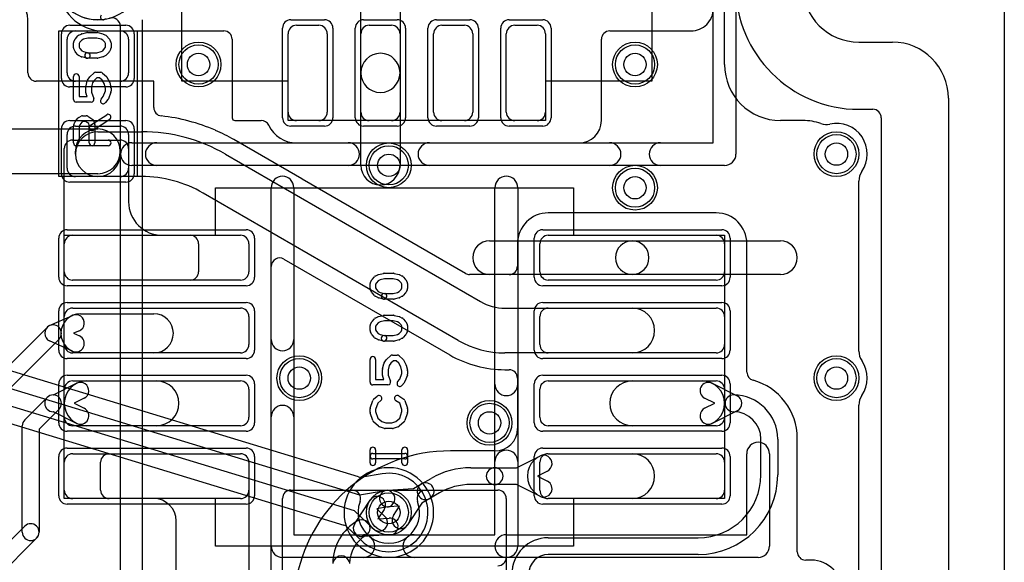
# Model space of a CAD drawing. Extents: x 0 to 23.1, y -0.5 to 20.
# Tile 23 of 27: x 14.3 to 23.1, y 5.4 to 10.2. Entities that reach past the tile are written whole.
import ezdxf

# ---------------------------------------------------------------- set-up
doc = ezdxf.new("R2010")
doc.units = 0
for name, color, linetype in [('Hole', 1, 'CONTINUOUS'), ('L1', 3, 'CONTINUOUS'), ('L2', 3, 'CONTINUOUS'), ('L3', 3, 'CONTINUOUS'), ('L4', 3, 'CONTINUOUS'), ('MetalMask-A', 176, 'CONTINUOUS'), ('Outline', 7, 'CONTINUOUS'), ('PartsArea-A', 111, 'CONTINUOUS'), ('PartsSilk-A', 221, 'CONTINUOUS'), ('Resist-A', 2, 'CONTINUOUS'), ('Resist-B', 2, 'CONTINUOUS'), ('Silk-A', 140, 'CONTINUOUS')]:
    doc.layers.add(name, color=color, linetype=linetype)

msp = doc.modelspace()

# ---------------------------------------------------------------- linework, layer by layer
at = {"layer": 'Hole'}
for centre in [(15.9, 9.8), (19.8, 9.8), (21.6, 9), (17.6, 8.9), (19.8, 8.7), (16.8, 7), (21.6, 7), (18.5, 6.6), (17.6, 5.8)]:
    msp.add_circle(centre, 0.1, dxfattribs=at)
at = {"layer": 'L1'}
for p, q in [((17.35, 9.725), (17.35, 10.9)), ((17.7, 10.9), (17.7, 9.725)), ((14.37504, 9.725), (14.37504, 10.2)), ((16.775, 10.15), (16.975, 10.15)), ((17.425, 10.15), (17.625, 10.15)), ((18.075, 10.15), (18.275, 10.15)), ((18.725, 10.15), (18.925, 10.15)), ((14.8, 10.1), (15.2, 10.1)), ((15.04996, 10.09996), (16.12496, 10.09996)), ((16.7, 9.375), (16.7, 10.075)), ((17.05, 10.075), (17.05, 9.375)), ((17.35, 9.375), (17.35, 10.075)), ((17.7, 10.075), (17.7, 9.375)), ((18, 9.375), (18, 10.075)), ((18.35, 10.075), (18.35, 9.375)), ((18.65, 9.375), (18.65, 10.075)), ((19, 10.075), (19, 9.375)), ((19.57504, 10.09998), (20.30004, 10.09997)), ((14.725, 9.725), (14.725, 10.025)), ((15.275, 10.025), (15.275, 9.725)), ((16.19996, 10.02496), (16.19996, 9.325)), ((19.50004, 9.29996), (19.50004, 10.02498)), ((17.35, 8.9), (17.35, 9.725)), ((17.7, 9.725), (17.7, 8.9)), ((15.5, 9.65), (14.45004, 9.65)), ((15.2, 9.65), (14.8, 9.65)), ((15.5, 9.41521), (15.5, 9.65)), ((21.8, 9.4), (21.925, 9.4)), ((14.8, 9.25), (15.2, 9.25)), ((16.225, 9.29996), (16.45874, 9.29996)), ((16.975, 9.3), (16.775, 9.3)), ((17.625, 9.3), (17.425, 9.3)), ((18.275, 9.3), (18.075, 9.3)), ((18.925, 9.3), (18.725, 9.3)), ((22, 9.325), (22, 1)), ((13.9, 9.225), (15, 9.225)), ((14.725, 8.875), (14.725, 9.175)), ((15, 9.2), (15.39105, 9.2)), ((15.275, 9.175), (15.275, 8.875)), ((14.77497, 9.125), (15.20003, 9.125)), ((16.82387, 8.77807), (16.21603, 9.12899)), ((16.775, 9.09996), (19.30004, 9.09996)), ((14.7, 7.94997), (14.7, 9.05003)), ((14.8, 9), (14.8, 9.025)), ((15.2, 9.025), (15.2, 9)), ((15.275, 9.05003), (15.275, 8.575)), ((16.14104, 8.99905), (18.42003, 7.68328)), ((15, 8.825), (13.9, 8.825)), ((15.2, 8.8), (14.8, 8.8)), ((15.39105, 8.8), (15, 8.8)), ((18.28403, 7.93505), (16.82579, 8.77696)), ((18.22003, 7.33687), (15.94104, 8.65263)), ((20.525, 8.47504), (19.025, 8.47504)), ((14.775, 8.275), (16.275, 8.275)), ((15.575, 8.275), (15.82503, 8.275)), ((19.025, 8.275), (20.525, 8.275)), ((14.7, 7.95), (14.7, 8.2)), ((15.9, 8.20003), (15.9, 7.94997)), ((16.35, 8.2), (16.35, 7.95)), ((18.5, 8.225), (19.775, 8.225)), ((18.74996, 8.2), (18.74996, 8)), ((18.95, 7.95), (18.95, 8.2)), ((19.775, 8.225), (21.1, 8.225)), ((20.6, 8.2), (20.6, 7.95)), ((20.80004, 7.05308), (20.80004, 8.2)), ((16.66249, 8.06285), (18.14501, 7.20693)), ((16.55004, 4.45), (16.55004, 7.99792)), ((18.67496, 7.925), (18.32153, 7.925)), ((19.775, 7.925), (18.5, 7.925)), ((21.1, 7.925), (19.775, 7.925)), ((15.82503, 7.875), (14.77497, 7.875)), ((16.275, 7.875), (14.775, 7.875)), ((20.525, 7.875), (19.025, 7.875)), ((14.775, 7.625), (16.275, 7.625)), ((14.845, 7.575), (15.5, 7.575)), ((18.63753, 7.625), (19.775, 7.625)), ((19.025, 7.625), (20.525, 7.625)), ((14.56939, 7.46847), (14.77357, 7.55976)), ((14.7, 7.3), (14.7, 7.55)), ((16.35, 7.55), (16.35, 7.3)), ((18.95, 7.3), (18.95, 7.55)), ((20.6, 7.55), (20.6, 7.3)), ((13.95746, 6.86352), (14.54697, 7.45303)), ((14.83479, 7.42282), (14.78375, 7.4)), ((14.78375, 7.4), (14.83479, 7.37718)), ((14.65303, 7.34697), (14.06352, 6.75746)), ((14.77357, 7.24024), (14.56939, 7.33153)), ((16.275, 7.225), (14.775, 7.225)), ((15.5, 7.225), (14.845, 7.225)), ((19.775, 7.225), (18.63753, 7.225)), ((20.525, 7.225), (19.025, 7.225)), ((18.63753, 7.07496), (18.67499, 7.07496)), ((14.60233, 6.85), (14.81071, 6.95396)), ((14.775, 6.975), (16.275, 6.975)), ((14.9, 6.975), (15.525, 6.975)), ((18.74996, 6.99999), (18.74996, 6.55004)), ((19.025, 6.975), (20.525, 6.975)), ((19.775, 6.975), (20.4, 6.975)), ((20.48929, 6.95396), (20.71348, 6.84211)), ((14.7, 6.65), (14.7, 6.9)), ((16.35, 6.9), (16.35, 6.65)), ((18.95, 6.65), (18.95, 6.9)), ((20.6, 6.9), (20.6, 6.65)), ((14.34697, 6.62803), (14.54697, 6.82803)), ((14.6, 6.85), (14.60233, 6.85)), ((14.87767, 6.81974), (14.78799, 6.775)), ((14.78799, 6.775), (14.87767, 6.73026)), ((20.51201, 6.775), (20.42233, 6.81974)), ((20.42233, 6.73026), (20.51201, 6.775)), ((14.65303, 6.72197), (14.475, 6.54393)), ((14.60233, 6.7), (14.6, 6.7)), ((14.81071, 6.59604), (14.60233, 6.7)), ((20.71348, 6.70789), (20.48929, 6.59604)), ((14.325, 5.625), (14.325, 6.575)), ((14.475, 6.54393), (14.475, 5.625)), ((16.275, 6.575), (14.775, 6.575)), ((15.525, 6.575), (14.9, 6.575)), ((20.525, 6.575), (19.025, 6.575)), ((20.4, 6.575), (19.775, 6.575)), ((20.925, 6.135), (20.925, 6.455)), ((21.075, 6.455), (21.075, 6.135)), ((21.25004, 5.45004), (21.25004, 6.4625)), ((18.54996, 6.35004), (18.14996, 6.35004)), ((14.7, 6), (14.7, 6.25)), ((14.775, 6.325), (16.275, 6.325)), ((15.025, 5.99997), (15.025, 6.25003)), ((15.09997, 6.325), (16.27503, 6.325)), ((16.35, 6.25003), (16.35, 4.7)), ((16.35, 6.25), (16.35, 6)), ((18.74162, 6.2), (18.95, 6.30396)), ((18.95, 6), (18.95, 6.25)), ((19.025, 6.325), (20.525, 6.325)), ((19.03929, 6.325), (19.775, 6.325)), ((20.6, 6.25), (20.6, 6)), ((18.33307, 6.2), (18.54618, 6.2)), ((18.54618, 6.2), (18.74162, 6.2)), ((19.01696, 6.16974), (18.92728, 6.125)), ((17.89152, 6.05491), (17.97807, 6.10488)), ((18.92728, 6.125), (19.01696, 6.08026)), ((17.58784, 5.99963), (17.82029, 6.01379)), ((17.82029, 6.01379), (17.89152, 6.05491)), ((18.54618, 6.05), (18.33307, 6.05)), ((18.74162, 6.05), (18.54618, 6.05)), ((18.95, 5.94604), (18.74162, 6.05)), ((16.275, 5.925), (14.775, 5.925)), ((15.5, 5.925), (15.09997, 5.925)), ((17.29497, 5.70139), (17.43319, 5.91034)), ((17.96652, 5.92501), (17.89528, 5.88388)), ((18.05307, 5.97498), (17.96652, 5.92501)), ((20.525, 5.925), (19.025, 5.925)), ((19.775, 5.925), (19.03929, 5.925)), ((17.55829, 5.82758), (17.503, 5.744)), ((17.697, 5.856), (17.59696, 5.84991)), ((17.64171, 5.77242), (17.697, 5.856)), ((17.89528, 5.88388), (17.76681, 5.68966)), ((15.7, 5.2), (15.7, 5.725)), ((17.503, 5.744), (17.60303, 5.75009)), ((13.93316, 5.26422), (14.34697, 5.67803)), ((14.45303, 5.57197), (14.03922, 5.15816)), ((17.61215, 5.60037), (17.36208, 5.58515)), ((19.025, 5.575), (20.365, 5.575)), ((20.365, 5.425), (19.025, 5.425)), ((21.375, 5.37504), (21.32504, 5.37504))]:
    msp.add_line(p, q, dxfattribs=at)
for centre in [(15.9, 9.8), (19.8, 9.8), (21.6, 9), (17.6, 8.9), (19.8, 8.7), (16.8, 7), (21.6, 7), (18.5, 6.6), (17.6, 5.8)]:
    msp.add_circle(centre, 0.2, dxfattribs=at)
for centre, radius, start, end in [((15.04996, 10.49996), 0.4, 180, -90), ((21.8, 10.5), 1.1, 180, -90), ((14.17504, 10.2), 0.2, 0, 90), ((20.30004, 10.29997), 0.2, -90.000619, 0), ((16.775, 10.075), 0.075, 90, 180), ((16.975, 10.075), 0.075, 0, 90), ((17.425, 10.075), 0.075, 90, 180), ((17.625, 10.075), 0.075, 0, 90), ((18.075, 10.075), 0.075, 90, 180), ((18.275, 10.075), 0.075, 0, 90), ((18.725, 10.075), 0.075, 90, 180), ((18.925, 10.075), 0.075, 0, 90), ((14.8, 10.025), 0.075, 90, 180), ((15.2, 10.025), 0.075, 0, 90), ((16.12496, 10.02496), 0.075, 0, 90), ((19.57504, 10.02498), 0.075, 90, 180), ((17.525, 9.725), 0.175, 0, 180), ((14.45004, 9.725), 0.075, 180, -90), ((14.8, 9.725), 0.075, 180, -90), ((15.2, 9.725), 0.075, -90, 0), ((17.525, 9.725), 0.175, 180, 0), ((15.575, 9.41521), 0.075, 180, -96.123371), ((15.39106, 7.70002), 1.65003, 66.436693, 83.878997), ((16.775, 9.375), 0.075, 180, -90), ((16.975, 9.375), 0.075, -90, 0), ((17.425, 9.375), 0.075, 180, -90), ((17.625, 9.375), 0.075, -90, 0), ((18.075, 9.375), 0.075, 180, -90), ((18.275, 9.375), 0.075, -90, 0), ((18.725, 9.375), 0.075, 180, -90), ((18.925, 9.375), 0.075, -90, 0), ((21.925, 9.325), 0.075, 0, 90), ((14.8, 9.175), 0.075, 90, 180), ((15.2, 9.175), 0.075, 0, 90), ((16.225, 9.325), 0.02504, 180, -90), ((16.45874, 9.22496), 0.075, 25.393054, 90), ((16.45894, 9.22453), 0.075, 25.365798, 25.755331), ((16.775, 9.37502), 0.27506, -154.512833, -90), ((19.30004, 9.29996), 0.2, -90, 0), ((15, 9.025), 0.2, 0, 180), ((15, 9), 0.2, 90, -90), ((15, 9.025), 0.2, -90, 90), ((15.39105, 7.7), 1.5, 60.000558, 90), ((16.08105, 9.28104), 0.075, -113.888795, -113.105296), ((15.39091, 7.70005), 1.65006, 59.996358, 66.395893), ((14.77497, 9.05003), 0.07497, 90, 180), ((15.20003, 9.05003), 0.07497, 0, 90), ((15, 9), 0.2, 180, 0), ((17.525, 8.9), 0.175, 180, 0), ((14.8, 8.875), 0.075, 180, -90), ((15.2, 8.875), 0.075, -90, 0), ((15.39105, 7.7), 1.1, 60.000505, 90), ((16.86244, 8.84239), 0.075, -120.949344, -119.254959), ((15.575, 8.575), 0.3, 180, -90), ((19.025, 8.2), 0.27504, 90, 180), ((20.525, 8.2), 0.27504, 0, 90), ((14.775, 8.2), 0.075, 90, 180), ((15.82503, 8.20003), 0.07497, 0, 90), ((16.275, 8.2), 0.075, 0, 90), ((19.025, 8.2), 0.075, 90, 180), ((20.525, 8.2), 0.075, 0, 90), ((18.5, 8.075), 0.15, 90, -90), ((19.775, 8.075), 0.15, 90, -90), ((19.775, 8.075), 0.15, -90, 90), ((21.1, 8.075), 0.15, -90, 90), ((16.62501, 7.99792), 0.07497, 60.004867, 180), ((14.775, 7.95), 0.075, 180, -90), ((14.77497, 7.94997), 0.07497, 180, -90), ((15.82503, 7.94997), 0.07497, -90, 0), ((16.275, 7.95), 0.075, -90, 0), ((18.32153, 8), 0.075, -120.000728, -90), ((18.67496, 8), 0.075, -90, 0), ((19.025, 7.95), 0.075, 180, -90), ((20.525, 7.95), 0.075, -90, 0), ((18.63753, 8.06), 0.435, -119.999825, -90), ((14.845, 7.4), 0.175, 90, -90), ((14.775, 7.55), 0.075, 90, 180), ((15.5, 7.4), 0.175, -90, 90), ((16.275, 7.55), 0.075, 0, 90), ((19.025, 7.55), 0.075, 90, 180), ((19.775, 7.425), 0.2, -90, 90), ((20.525, 7.55), 0.075, 0, 90), ((14.80418, 7.49129), 0.075, -65.91263, 114.089681), ((14.6, 7.4), 0.075, 114.08737, -114.08737), ((14.6, 7.4), 0.075, -45, 135), ((14.80418, 7.30871), 0.075, -114.08737, 65.910319), ((18.63753, 8.06), 0.835, -120.000042, -90), ((14.775, 7.3), 0.075, 180, -90), ((16.275, 7.3), 0.075, -90, 0), ((19.025, 7.3), 0.075, 180, -90), ((20.525, 7.3), 0.075, -90, 0), ((18.63753, 8.06), 0.98504, -119.99999, -90), ((18.67499, 6.99999), 0.07497, 0, 90), ((20.87504, 7.05308), 0.075, 180, -105.387116), ((14.9, 6.775), 0.2, 90, -90), ((14.775, 6.9), 0.075, 90, 180), ((14.84419, 6.88685), 0.075, -63.486197, 116.514938), ((15.525, 6.775), 0.2, -90, 90), ((16.275, 6.9), 0.075, 0, 90), ((19.025, 6.9), 0.075, 90, 180), ((19.775, 6.775), 0.2, 90, -90), ((20.45581, 6.88685), 0.075, 63.486197, -116.514938), ((20.4, 6.775), 0.2, -90, 90), ((20.525, 6.9), 0.075, 0, 90), ((20.7125, 6.4625), 0.53754, 0, 74.611853), ((14.6, 6.775), 0.075, 90, -90), ((14.6, 6.775), 0.075, -45, 135), ((20.68, 6.775), 0.075, 90, -90), ((20.68, 6.455), 0.395, 0, 90), ((20.68, 6.775), 0.075, -63.486197, 63.486197), ((14.84419, 6.66315), 0.075, -116.513803, 63.485062), ((20.45581, 6.66315), 0.075, 116.513803, -63.485062), ((20.68, 6.455), 0.245, 0, 90), ((14.4, 6.575), 0.075, 135, 180), ((14.775, 6.65), 0.075, 180, -90), ((16.275, 6.65), 0.075, -90, 0), ((19.025, 6.65), 0.075, 180, -90), ((20.525, 6.65), 0.075, -90, 0), ((18.54996, 6.55004), 0.2, -90, 0), ((18.14996, 4.95004), 1.4, 90, 168.737342), ((14.775, 6.25), 0.075, 90, 180), ((15.09997, 6.25003), 0.07497, 90, 180), ((16.275, 6.25), 0.075, 0, 90), ((16.27503, 6.25003), 0.07497, 0, 90), ((19.03929, 6.125), 0.2, 90, -90), ((19.025, 6.25), 0.075, 90, 180), ((18.98348, 6.23685), 0.075, -63.486197, 116.514938), ((19.775, 6.125), 0.2, -90, 90), ((20.525, 6.25), 0.075, 0, 90), ((18.33307, 5.49), 0.71, 90, 119.999921), ((18.54618, 6.125), 0.075, 90, -90), ((18.54618, 6.125), 0.075, -90, 90), ((18.98348, 6.01315), 0.075, -116.513803, 63.485062), ((20.365, 6.135), 0.56, -90, 0), ((20.365, 6.135), 0.71, -90, 0), ((14.775, 6), 0.075, 180, -90), ((15.09997, 5.99997), 0.07497, 180, -90), ((16.275, 6), 0.075, -90, 0), ((17.5924, 5.92477), 0.075, 93.485791, -86.514962), ((17.92902, 5.98996), 0.075, 120.000728, -59.999834), ((17.92902, 5.98996), 0.075, -59.999272, 120.000028), ((18.33307, 5.49), 0.56, 90, 119.999705), ((19.025, 6), 0.075, 180, -90), ((20.525, 6), 0.075, -90, 0), ((15.5, 5.725), 0.2, 0, 90), ((17.49574, 5.86896), 0.075, -33.486659, 146.515445), ((17.54002, 5.34389), 0.44002, 119.999902, 180), ((17.35751, 5.66001), 0.075, -60.003092, 120.000517), ((17.60759, 5.67523), 0.075, -86.514209, 93.482894), ((17.70426, 5.73104), 0.075, 146.513341, -33.483293), ((14.4, 5.625), 0.075, -45, 135), ((17.35752, 5.66001), 0.075, 146.513341, -86.514209), ((14.4, 5.625), 0.075, 180, 0), ((17.54002, 5.34389), 0.29002, 120.000463, 180), ((19.025, 5.25), 0.325, 90, 180), ((17.175, 5.33837), 0.075, 13.226522, 166.773478), ((19.025, 5.25), 0.175, 90, 180), ((21.32504, 5.45004), 0.075, 180, -90), ((21.375, 5.1), 0.27504, 0, 90)]:
    msp.add_arc(centre, radius, start, end, dxfattribs=at)
at = {"layer": 'L2'}
for p, q in [((21.8, 9.4), (21.925, 9.4)), ((22, 9.325), (22, 1))]:
    msp.add_line(p, q, dxfattribs=at)
for centre in [(15.9, 9.8), (19.8, 9.8), (21.6, 9), (17.6, 8.9), (19.8, 8.7), (16.8, 7), (21.6, 7), (18.5, 6.6)]:
    msp.add_circle(centre, 0.2, dxfattribs=at)
for centre, radius, start, end in [((15, 10.6), 0.40004, 90, -90), ((15, 10.6), 0.40004, -90, 90), ((21.8, 10.5), 1.1, 180, -90), ((21.925, 9.325), 0.075, 0, 90), ((17.6, 5.8), 0.40004, 90, -90), ((17.6, 5.8), 0.40004, -90, 90)]:
    msp.add_arc(centre, radius, start, end, dxfattribs=at)
at = {"layer": 'L3'}
for p, q in [((15.2, 10.14174), (15.2, 3.2)), ((15.40004, 3.2), (15.40004, 10.2)), ((21.8, 9.4), (21.925, 9.4)), ((22, 9.325), (22, 1))]:
    msp.add_line(p, q, dxfattribs=at)
for centre in [(15.9, 9.8), (19.8, 9.8), (21.6, 9), (17.6, 8.9), (19.8, 8.7), (16.8, 7), (21.6, 7), (18.5, 6.6)]:
    msp.add_circle(centre, 0.2, dxfattribs=at)
for centre, radius, start, end in [((15, 10.6), 0.40004, -170.918887, -74.738475), ((21.8, 10.5), 1.1, 180, -90), ((15.12503, 10.14174), 0.07497, 0, 105.2578), ((21.925, 9.325), 0.075, 0, 90), ((17.6, 5.8), 0.40004, 90, -90), ((17.6, 5.8), 0.40004, -90, 90)]:
    msp.add_arc(centre, radius, start, end, dxfattribs=at)
at = {"layer": 'L4'}
for p, q in [((21.8, 9.4), (21.925, 9.4)), ((22, 9.325), (22, 1)), ((17.33002, 6.11739), (13.401, 7.31319)), ((13.3066, 7.18508), (17.33708, 5.95842)), ((17.2934, 5.81492), (13.26292, 7.04158)), ((13.26998, 6.88261), (17.199, 5.68681)), ((17.54169, 6.14515), (17.36435, 6.11519)), ((17.33708, 5.95842), (17.56668, 5.9972)), ((17.46247, 5.6548), (17.2934, 5.81492)), ((17.59166, 5.8493), (17.49285, 5.83261)), ((17.49285, 5.83261), (17.56561, 5.7637)), ((17.22935, 5.66893), (17.35779, 5.54729))]:
    msp.add_line(p, q, dxfattribs=at)
for centre in [(15.9, 9.8), (19.8, 9.8), (21.6, 9), (17.6, 8.9), (19.8, 8.7), (16.8, 7), (21.6, 7), (18.5, 6.6), (17.6, 5.8)]:
    msp.add_circle(centre, 0.2, dxfattribs=at)
for centre, radius, start, end in [((21.8, 10.5), 1.1, 180, -90), ((21.925, 9.325), 0.075, 0, 90), ((17.35186, 6.18914), 0.075, -106.929737, -80.413338), ((17.6, 5.8), 0.35004, -133.724399, 99.589065), ((17.57917, 5.92325), 0.075, -80.413338, 99.588275), ((17.51404, 5.70925), 0.075, -133.443961, 46.557508), ((17.17716, 5.61506), 0.075, 46.561292, 73.070263), ((17.17778, 5.61448), 0.075, 46.556039, 47.209864), ((17.30622, 5.49284), 0.075, 46.27495, 46.556039)]:
    msp.add_arc(centre, radius, start, end, dxfattribs=at)
at = {"layer": 'MetalMask-A'}
for p, q in [((16.775, 10.15), (16.975, 10.15)), ((17.425, 10.15), (17.625, 10.15)), ((18.075, 10.15), (18.275, 10.15)), ((18.725, 10.15), (18.925, 10.15)), ((14.8, 10.1), (15.2, 10.1)), ((16.7, 9.375), (16.7, 10.075)), ((17.05, 10.075), (17.05, 9.375)), ((17.35, 9.375), (17.35, 10.075)), ((17.7, 10.075), (17.7, 9.375)), ((18, 9.375), (18, 10.075)), ((18.35, 10.075), (18.35, 9.375)), ((18.65, 9.375), (18.65, 10.075)), ((19, 10.075), (19, 9.375)), ((14.725, 9.725), (14.725, 10.025)), ((15.275, 10.025), (15.275, 9.725)), ((15.2, 9.65), (14.8, 9.65)), ((14.8, 9.25), (15.2, 9.25)), ((16.975, 9.3), (16.775, 9.3)), ((17.625, 9.3), (17.425, 9.3)), ((18.275, 9.3), (18.075, 9.3)), ((18.925, 9.3), (18.725, 9.3)), ((14.725, 8.875), (14.725, 9.175)), ((15.275, 9.175), (15.275, 8.875)), ((15.2, 8.8), (14.8, 8.8)), ((14.775, 8.275), (16.275, 8.275)), ((19.025, 8.275), (20.525, 8.275)), ((14.7, 7.95), (14.7, 8.2)), ((16.35, 8.2), (16.35, 7.95)), ((18.95, 7.95), (18.95, 8.2)), ((20.6, 8.2), (20.6, 7.95)), ((16.275, 7.875), (14.775, 7.875)), ((20.525, 7.875), (19.025, 7.875)), ((14.775, 7.625), (16.275, 7.625)), ((19.025, 7.625), (20.525, 7.625)), ((14.7, 7.3), (14.7, 7.55)), ((16.35, 7.55), (16.35, 7.3)), ((18.95, 7.3), (18.95, 7.55)), ((20.6, 7.55), (20.6, 7.3)), ((16.275, 7.225), (14.775, 7.225)), ((20.525, 7.225), (19.025, 7.225)), ((14.775, 6.975), (16.275, 6.975)), ((19.025, 6.975), (20.525, 6.975)), ((14.7, 6.65), (14.7, 6.9)), ((16.35, 6.9), (16.35, 6.65)), ((18.95, 6.65), (18.95, 6.9)), ((20.6, 6.9), (20.6, 6.65)), ((16.275, 6.575), (14.775, 6.575)), ((20.525, 6.575), (19.025, 6.575)), ((14.7, 6), (14.7, 6.25)), ((14.775, 6.325), (16.275, 6.325)), ((16.35, 6.25), (16.35, 6)), ((18.95, 6), (18.95, 6.25)), ((19.025, 6.325), (20.525, 6.325)), ((20.6, 6.25), (20.6, 6)), ((16.275, 5.925), (14.775, 5.925)), ((20.525, 5.925), (19.025, 5.925))]:
    msp.add_line(p, q, dxfattribs=at)
for centre, start, end in [((16.775, 10.075), 90, 180), ((16.975, 10.075), 0, 90), ((17.425, 10.075), 90, 180), ((17.625, 10.075), 0, 90), ((18.075, 10.075), 90, 180), ((18.275, 10.075), 0, 90), ((18.725, 10.075), 90, 180), ((18.925, 10.075), 0, 90), ((14.8, 10.025), 90, 180), ((15.2, 10.025), 0, 90), ((14.8, 9.725), 180, -90), ((15.2, 9.725), -90, 0), ((16.775, 9.375), 180, -90), ((16.975, 9.375), -90, 0), ((17.425, 9.375), 180, -90), ((17.625, 9.375), -90, 0), ((18.075, 9.375), 180, -90), ((18.275, 9.375), -90, 0), ((18.725, 9.375), 180, -90), ((18.925, 9.375), -90, 0), ((14.8, 9.175), 90, 180), ((15.2, 9.175), 0, 90), ((14.8, 8.875), 180, -90), ((15.2, 8.875), -90, 0), ((14.775, 8.2), 90, 180), ((16.275, 8.2), 0, 90), ((19.025, 8.2), 90, 180), ((20.525, 8.2), 0, 90), ((14.775, 7.95), 180, -90), ((16.275, 7.95), -90, 0), ((19.025, 7.95), 180, -90), ((20.525, 7.95), -90, 0), ((14.775, 7.55), 90, 180), ((16.275, 7.55), 0, 90), ((19.025, 7.55), 90, 180), ((20.525, 7.55), 0, 90), ((14.775, 7.3), 180, -90), ((16.275, 7.3), -90, 0), ((19.025, 7.3), 180, -90), ((20.525, 7.3), -90, 0), ((14.775, 6.9), 90, 180), ((16.275, 6.9), 0, 90), ((19.025, 6.9), 90, 180), ((20.525, 6.9), 0, 90), ((14.775, 6.65), 180, -90), ((16.275, 6.65), -90, 0), ((19.025, 6.65), 180, -90), ((20.525, 6.65), -90, 0), ((14.775, 6.25), 90, 180), ((16.275, 6.25), 0, 90), ((19.025, 6.25), 90, 180), ((20.525, 6.25), 0, 90), ((14.775, 6), 180, -90), ((16.275, 6), -90, 0), ((19.025, 6), 180, -90), ((20.525, 6), -90, 0)]:
    msp.add_arc(centre, 0.075, start, end, dxfattribs=at)
at = {"layer": 'Outline'}
for p, q in [((21.8, 10), (22.1, 10)), ((22.6, 9.5), (22.6, 1))]:
    msp.add_line(p, q, dxfattribs=at)
for centre, start, end in [((21.8, 10.5), 180, -90), ((22.1, 9.5), 0, 90)]:
    msp.add_arc(centre, 0.5, start, end, dxfattribs=at)
at = {"layer": 'PartsArea-A'}
for p, q in [((15.75, 9.65), (15.75, 10.6)), ((19.95, 10.6), (19.95, 9.65)), ((14.65, 8.8), (14.65, 10.1)), ((14.65, 10.1), (15.35, 10.1)), ((15.35, 10.1), (15.35, 8.8)), ((16.7, 9.65), (15.75, 9.65)), ((16.7, 9.3), (16.7, 9.65)), ((19.95, 9.65), (19, 9.65)), ((19, 9.65), (19, 9.3)), ((19, 9.3), (16.7, 9.3)), ((15.35, 8.8), (14.65, 8.8)), ((16.05, 8.275), (16.05, 8.7)), ((16.05, 8.7), (19.25, 8.7)), ((19.25, 8.7), (19.25, 8.275)), ((14.7, 5.925), (14.7, 8.275)), ((14.7, 8.275), (16.05, 8.275)), ((19.25, 8.275), (20.6, 8.275)), ((20.6, 8.275), (20.6, 5.925)), ((16.05, 5.925), (14.7, 5.925)), ((16.05, 5.5), (16.05, 5.925)), ((20.6, 5.925), (19.25, 5.925)), ((19.25, 5.925), (19.25, 5.5)), ((19.25, 5.5), (16.05, 5.5))]:
    msp.add_line(p, q, dxfattribs=at)
at = {"layer": 'PartsSilk-A'}
for p, q in [((20.4984, 9.1016), (20.4984, 14.5)), ((20.7016, 14.5), (20.7016, 9)), ((14.79983, 10.0305), (14.82205, 10.0555)), ((14.82956, 10.06125), (14.85178, 10.07236)), ((14.8569, 10.07425), (14.90135, 10.08536)), ((14.91049, 10.03611), (14.87169, 10.02641)), ((14.90741, 10.08611), (14.99259, 10.08611)), ((14.98951, 10.03611), (14.91049, 10.03611)), ((15.02831, 10.02641), (14.98951, 10.03611)), ((14.99865, 10.08536), (15.0431, 10.07425)), ((15.04822, 10.07236), (15.07044, 10.06125)), ((15.07795, 10.0555), (15.10017, 10.0305)), ((14.78241, 9.95), (14.78241, 9.99444)), ((14.7857, 10.00684), (14.79681, 10.02629)), ((14.83894, 9.99923), (14.83241, 9.9878)), ((14.83241, 9.9878), (14.83241, 9.9559)), ((14.83241, 9.9559), (14.8394, 9.94192)), ((14.85623, 10.01868), (14.83894, 9.99923)), ((14.87169, 10.02641), (14.85623, 10.01868)), ((15.04377, 10.01868), (15.02831, 10.02641)), ((15.06106, 9.99923), (15.04377, 10.01868)), ((15.0606, 9.94192), (15.06759, 9.9559)), ((15.06759, 9.9878), (15.06106, 9.99923)), ((15.06759, 9.9559), (15.06759, 9.9878)), ((15.10319, 10.02629), (15.1143, 10.00684)), ((15.11759, 9.99444), (15.11759, 9.95)), ((14.79616, 9.9166), (14.78505, 9.93882)), ((14.82205, 9.88617), (14.79983, 9.91117)), ((14.85178, 9.86931), (14.82956, 9.88042)), ((14.8394, 9.94192), (14.85623, 9.92299)), ((14.85623, 9.92299), (14.87169, 9.91526)), ((14.90135, 9.85631), (14.8569, 9.86742)), ((14.87169, 9.91526), (14.91347, 9.90481)), ((14.90741, 9.90556), (14.98951, 9.90556)), ((14.99259, 9.85556), (14.90741, 9.85556)), ((14.98951, 9.90556), (15.02831, 9.91526)), ((15.0431, 9.86742), (14.99865, 9.85631)), ((15.02831, 9.91526), (15.04377, 9.92299)), ((15.04377, 9.92299), (15.0606, 9.94192)), ((15.07044, 9.88042), (15.04822, 9.86931)), ((15.10017, 9.91117), (15.07795, 9.88617)), ((15.11495, 9.93882), (15.10384, 9.9166)), ((14.78241, 9.48889), (14.78241, 9.69167)), ((14.83241, 9.69167), (14.83241, 9.51389)), ((14.90883, 9.66109), (14.92735, 9.68887)), ((14.93125, 9.69343), (14.96458, 9.72399)), ((14.99121, 9.68056), (14.96727, 9.65862)), ((14.98148, 9.73056), (15.02593, 9.73056)), ((15.0162, 9.68056), (14.99121, 9.68056)), ((15.03921, 9.65946), (15.0162, 9.68056)), ((15.04283, 9.72399), (15.07616, 9.69343)), ((15.08132, 9.68676), (15.10354, 9.64509)), ((14.89352, 9.54722), (14.89352, 9.60278)), ((14.89427, 9.60884), (14.90538, 9.65328)), ((14.95283, 9.63696), (14.94352, 9.5997)), ((14.94352, 9.5997), (14.94352, 9.55182)), ((14.96727, 9.65862), (14.95283, 9.63696)), ((15.05797, 9.62428), (15.03921, 9.65946)), ((15.06759, 9.58581), (15.05797, 9.62428)), ((15.10573, 9.63939), (15.11684, 9.59495)), ((14.83241, 9.51389), (14.90446, 9.51389)), ((14.90446, 9.51389), (14.89516, 9.53832)), ((14.94352, 9.55182), (14.9641, 9.49779)), ((15.02863, 9.49062), (15.0484, 9.51534)), ((15.0484, 9.51534), (15.06759, 9.56571)), ((15.06759, 9.56571), (15.06759, 9.58581)), ((15.11595, 9.55221), (15.09373, 9.49388)), ((15.11759, 9.58889), (15.11759, 9.56111)), ((14.94074, 9.46389), (14.80741, 9.46389)), ((15.08989, 9.48716), (15.06767, 9.45938)), ((14.82956, 9.32792), (14.85178, 9.33903)), ((14.86296, 9.34167), (14.8963, 9.34167)), ((14.90955, 9.33787), (14.95399, 9.31009)), ((14.93447, 9.25703), (15.07891, 9.35148)), ((14.78241, 9.1), (14.78241, 9.25)), ((14.78456, 9.26015), (14.79567, 9.28515)), ((14.7983, 9.2897), (14.82052, 9.32026)), ((14.84029, 9.26243), (14.83241, 9.2447)), ((14.83241, 9.2447), (14.83241, 9.125)), ((14.85737, 9.28593), (14.84029, 9.26243)), ((14.86886, 9.29167), (14.85737, 9.28593)), ((14.88913, 9.29167), (14.86886, 9.29167)), ((14.91913, 9.27292), (14.88913, 9.29167)), ((14.92315, 9.25783), (14.91913, 9.27292)), ((14.92315, 9.1), (14.92315, 9.25783)), ((15.10627, 9.30964), (14.96183, 9.21519)), ((14.9649, 9.29533), (14.97231, 9.26755)), ((14.97315, 9.26111), (14.97315, 9.1)), ((15.09259, 9.075), (14.80741, 9.075)), ((14.83241, 9.125), (15.09259, 9.125)), ((15.30472, 9.1016), (20.4984, 9.1016)), ((20.6, 8.8984), (15.30472, 8.8984)), ((16.5484, 5.5), (16.5484, 8.7)), ((16.7516, 8.7), (16.7516, 5.6016)), ((18.5484, 5.6016), (18.5484, 8.7)), ((18.7516, 8.7), (18.7516, 5.5)), ((17.47956, 7.91125), (17.50178, 7.92236)), ((17.5069, 7.92425), (17.55135, 7.93536)), ((17.55741, 7.93611), (17.64259, 7.93611)), ((17.64865, 7.93536), (17.6931, 7.92425)), ((17.69822, 7.92236), (17.72044, 7.91125)), ((17.43241, 7.8), (17.43241, 7.84444)), ((17.4357, 7.85684), (17.44681, 7.87629)), ((17.44983, 7.8805), (17.47205, 7.9055)), ((17.48894, 7.84923), (17.48241, 7.8378)), ((17.48241, 7.8378), (17.48241, 7.8059)), ((17.50623, 7.86868), (17.48894, 7.84923)), ((17.52169, 7.87641), (17.50623, 7.86868)), ((17.56049, 7.88611), (17.52169, 7.87641)), ((17.63951, 7.88611), (17.56049, 7.88611)), ((17.67831, 7.87641), (17.63951, 7.88611)), ((17.69377, 7.86868), (17.67831, 7.87641)), ((17.71106, 7.84923), (17.69377, 7.86868)), ((17.71759, 7.8378), (17.71106, 7.84923)), ((17.71759, 7.8059), (17.71759, 7.8378)), ((17.72795, 7.9055), (17.75017, 7.8805)), ((17.75319, 7.87629), (17.7643, 7.85684)), ((17.76759, 7.84444), (17.76759, 7.8)), ((17.44616, 7.7666), (17.43505, 7.78882)), ((17.47205, 7.73617), (17.44983, 7.76117)), ((17.48241, 7.8059), (17.4894, 7.79192)), ((17.4894, 7.79192), (17.50623, 7.77299)), ((17.50623, 7.77299), (17.52169, 7.76526)), ((17.52169, 7.76526), (17.56347, 7.75481)), ((17.55741, 7.75556), (17.63951, 7.75556)), ((17.63951, 7.75556), (17.67831, 7.76526)), ((17.67831, 7.76526), (17.69377, 7.77299)), ((17.69377, 7.77299), (17.7106, 7.79192)), ((17.7106, 7.79192), (17.71759, 7.8059)), ((17.75017, 7.76117), (17.72795, 7.73617)), ((17.76495, 7.78882), (17.75384, 7.7666)), ((17.50178, 7.71931), (17.47956, 7.73042)), ((17.55135, 7.70631), (17.5069, 7.71742)), ((17.64259, 7.70556), (17.55741, 7.70556)), ((17.6931, 7.71742), (17.64865, 7.70631)), ((17.72044, 7.73042), (17.69822, 7.71931)), ((17.4357, 7.48184), (17.44681, 7.50129)), ((17.44983, 7.5055), (17.47205, 7.5305)), ((17.47956, 7.53625), (17.50178, 7.54736)), ((17.50623, 7.49368), (17.48894, 7.47423)), ((17.52169, 7.50141), (17.50623, 7.49368)), ((17.5069, 7.54925), (17.55135, 7.56036)), ((17.56049, 7.51111), (17.52169, 7.50141)), ((17.55741, 7.56111), (17.64259, 7.56111)), ((17.63951, 7.51111), (17.56049, 7.51111)), ((17.67831, 7.50141), (17.63951, 7.51111)), ((17.64865, 7.56036), (17.6931, 7.54925)), ((17.69377, 7.49368), (17.67831, 7.50141)), ((17.71106, 7.47423), (17.69377, 7.49368)), ((17.69822, 7.54736), (17.72044, 7.53625)), ((17.72795, 7.5305), (17.75017, 7.5055)), ((17.75319, 7.50129), (17.7643, 7.48184)), ((17.43241, 7.425), (17.43241, 7.46944)), ((17.44616, 7.3916), (17.43505, 7.41382)), ((17.48894, 7.47423), (17.48241, 7.4628)), ((17.48241, 7.4628), (17.48241, 7.4309)), ((17.48241, 7.4309), (17.4894, 7.41692)), ((17.4894, 7.41692), (17.50623, 7.39799)), ((17.50623, 7.39799), (17.52169, 7.39026)), ((17.67831, 7.39026), (17.69377, 7.39799)), ((17.69377, 7.39799), (17.7106, 7.41692)), ((17.7106, 7.41692), (17.71759, 7.4309)), ((17.71759, 7.4628), (17.71106, 7.47423)), ((17.71759, 7.4309), (17.71759, 7.4628)), ((17.76495, 7.41382), (17.75384, 7.3916)), ((17.76759, 7.46944), (17.76759, 7.425)), ((17.47205, 7.36117), (17.44983, 7.38617)), ((17.50178, 7.34431), (17.47956, 7.35542)), ((17.55135, 7.33131), (17.5069, 7.34242)), ((17.52169, 7.39026), (17.56347, 7.37981)), ((17.55741, 7.38056), (17.63951, 7.38056)), ((17.64259, 7.33056), (17.55741, 7.33056)), ((17.63951, 7.38056), (17.67831, 7.39026)), ((17.6931, 7.34242), (17.64865, 7.33131)), ((17.72044, 7.35542), (17.69822, 7.34431)), ((17.75017, 7.38617), (17.72795, 7.36117)), ((17.43241, 6.96389), (17.43241, 7.16667)), ((17.48241, 7.16667), (17.48241, 6.98889)), ((17.54427, 7.08384), (17.55538, 7.12828)), ((17.55883, 7.13609), (17.57735, 7.16387)), ((17.58125, 7.16843), (17.61458, 7.19899)), ((17.61727, 7.13362), (17.60283, 7.11196)), ((17.64121, 7.15556), (17.61727, 7.13362)), ((17.63148, 7.20556), (17.67593, 7.20556)), ((17.6662, 7.15556), (17.64121, 7.15556)), ((17.68921, 7.13446), (17.6662, 7.15556)), ((17.70797, 7.09928), (17.68921, 7.13446)), ((17.69283, 7.19899), (17.72616, 7.16843)), ((17.73132, 7.16176), (17.75354, 7.12009)), ((17.54352, 7.02222), (17.54352, 7.07778)), ((17.60283, 7.11196), (17.59352, 7.0747)), ((17.59352, 7.0747), (17.59352, 7.02682)), ((17.6984, 6.99034), (17.71759, 7.04071)), ((17.71759, 7.06081), (17.70797, 7.09928)), ((17.71759, 7.04071), (17.71759, 7.06081)), ((17.75573, 7.11439), (17.76684, 7.06995)), ((17.76759, 7.06389), (17.76759, 7.03611)), ((17.48241, 6.98889), (17.55446, 6.98889)), ((17.55446, 6.98889), (17.54516, 7.01332)), ((17.59352, 7.02682), (17.6141, 6.97279)), ((17.67863, 6.96562), (17.6984, 6.99034)), ((17.73989, 6.96216), (17.71767, 6.93438)), ((17.76595, 7.02721), (17.74373, 6.96888)), ((17.59074, 6.93889), (17.45741, 6.93889)), ((17.43369, 6.7329), (17.45591, 6.79957)), ((17.46363, 6.81088), (17.49696, 6.83865)), ((17.5011, 6.77702), (17.48241, 6.72094)), ((17.52896, 6.80023), (17.5011, 6.77702)), ((17.6995, 6.77523), (17.66268, 6.79824)), ((17.68918, 6.84064), (17.73362, 6.81287)), ((17.71759, 6.72094), (17.6995, 6.77523)), ((17.74409, 6.79957), (17.76631, 6.7329)), ((17.43241, 6.69722), (17.43241, 6.725)), ((17.45582, 6.62016), (17.4336, 6.6896)), ((17.48241, 6.72094), (17.48241, 6.70112)), ((17.48241, 6.70112), (17.50132, 6.64202)), ((17.69868, 6.64202), (17.71759, 6.70112)), ((17.71759, 6.70112), (17.71759, 6.72094)), ((17.7664, 6.6896), (17.74418, 6.62016)), ((17.76759, 6.725), (17.76759, 6.69722)), ((17.50761, 6.57008), (17.46317, 6.60897)), ((17.50132, 6.64202), (17.53656, 6.61118)), ((17.53656, 6.61118), (17.57234, 6.6)), ((17.57234, 6.6), (17.62766, 6.6)), ((17.62766, 6.6), (17.66344, 6.61118)), ((17.66344, 6.61118), (17.69868, 6.64202)), ((17.73683, 6.60897), (17.69239, 6.57008)), ((17.56106, 6.55114), (17.51661, 6.56503)), ((17.63148, 6.55), (17.56852, 6.55)), ((17.68339, 6.56503), (17.63894, 6.55114)), ((17.43241, 6.24444), (17.43241, 6.35833)), ((17.48241, 6.35833), (17.48241, 6.24444)), ((17.71759, 6.24444), (17.71759, 6.35833)), ((17.76759, 6.35833), (17.76759, 6.24444)), ((17.45741, 6.32778), (17.74259, 6.32778)), ((17.74259, 6.27778), (17.45741, 6.27778)), ((20.7984, 5.6016), (20.7984, 6.325)), ((21.0016, 6.325), (21.0016, 5.5)), ((16.725, 6), (18.575, 6)), ((16.65, 5.09259), (16.65, 5.925)), ((18.65, 5.925), (18.65, 5.09259)), ((16.7516, 5.6016), (18.5484, 5.6016)), ((18.65, 5.6016), (20.7984, 5.6016)), ((18.65, 5.3984), (16.65, 5.3984)), ((20.9, 5.3984), (18.65, 5.3984))]:
    msp.add_line(p, q, dxfattribs=at)
for centre, radius, start, end in [((15.04815, 10.225), 0.025, 141.333033, -38.654777), ((14.81852, 10.01389), 0.025, 138.372169, 150.266489), ((14.84074, 10.03889), 0.025, 116.565051, 138.37217), ((14.86296, 10.05), 0.025, 104.030684, 116.565051), ((14.90741, 10.06111), 0.025, 90, 104.030684), ((14.99259, 10.06111), 0.025, 75.969316, 90), ((15.03704, 10.05), 0.025, 63.434949, 75.969316), ((15.05926, 10.03889), 0.025, 41.627831, 63.434949), ((15.08148, 10.01389), 0.025, 29.733511, 41.62783), ((14.80741, 9.99444), 0.025, 150.266489, 180), ((14.80741, 9.95), 0.025, 180, -153.434949), ((15.09259, 9.99444), 0.025, 0, 29.733511), ((15.09259, 9.95), 0.025, -26.565051, 0), ((14.81852, 9.92778), 0.025, -153.434949, -138.37217), ((14.84074, 9.90278), 0.025, -138.372169, -116.565051), ((14.86296, 9.89167), 0.025, -116.565051, -104.030684), ((14.90741, 9.88056), 0.025, 90, -90), ((14.90741, 9.88056), 0.025, -104.030684, 75.96679), ((14.99259, 9.88056), 0.025, -90, -75.969316), ((15.03704, 9.89167), 0.025, -75.969316, -63.434949), ((15.05926, 9.90278), 0.025, -63.434949, -41.62783), ((15.08148, 9.92778), 0.025, -41.627831, -26.565051), ((14.80741, 9.69167), 0.025, 0, 180), ((14.94815, 9.675), 0.025, 132.5203, 146.309933), ((14.98148, 9.70556), 0.025, 90, 132.517452), ((15.02593, 9.70556), 0.025, 47.4797, 90), ((15.05926, 9.675), 0.025, 28.061701, 47.482548), ((14.91852, 9.60278), 0.025, 165.969316, 180), ((14.92963, 9.64722), 0.025, 146.303576, 165.963757), ((15.08148, 9.63333), 0.025, 14.030684, 28.068205), ((15.09259, 9.58889), 0.025, 0, 14.036243), ((14.91852, 9.54722), 0.025, 180, -159.146359), ((15.09259, 9.56111), 0.025, -20.856498, 0), ((14.80741, 9.48889), 0.025, 180, -90), ((14.94074, 9.48889), 0.025, -90, 20.856498), ((15.04815, 9.475), 0.025, 141.333033, -38.654777), ((15.07037, 9.50278), 0.025, -38.666967, -20.853641), ((14.84074, 9.30556), 0.025, 116.565051, 143.979316), ((14.86296, 9.31667), 0.025, 90, 116.565051), ((14.8963, 9.31667), 0.025, 57.994617, 90), ((15.09259, 9.33056), 0.025, -56.818537, 123.180863), ((14.80741, 9.25), 0.025, 156.049145, 180), ((14.81852, 9.275), 0.025, 143.982737, 156.039637), ((14.94815, 9.23611), 0.025, 123.181463, -56.819137), ((14.94074, 9.28889), 0.025, 14.925513, 57.989981), ((14.94815, 9.26111), 0.025, 0, 14.935268), ((14.80741, 9.1), 0.025, 180, -90), ((14.94815, 9.1), 0.025, 180, 0), ((15.09259, 9.1), 0.025, -90, 90), ((15.30472, 9), 0.1016, 90, -90), ((20.6, 9), 0.1016, -90, 0), ((16.65, 8.7), 0.1016, 0, 180), ((18.65, 8.7), 0.1016, 0, 180), ((17.51296, 7.9), 0.025, 104.030684, 116.565051), ((17.55741, 7.91111), 0.025, 90, 104.030684), ((17.64259, 7.91111), 0.025, 75.969316, 90), ((17.68704, 7.9), 0.025, 63.434949, 75.969316), ((17.45741, 7.84444), 0.025, 150.266489, 180), ((17.46852, 7.86389), 0.025, 138.372169, 150.266489), ((17.49074, 7.88889), 0.025, 116.565051, 138.37217), ((17.70926, 7.88889), 0.025, 41.627831, 63.434949), ((17.73148, 7.86389), 0.025, 29.733511, 41.62783), ((17.74259, 7.84444), 0.025, 0, 29.733511), ((17.45741, 7.8), 0.025, 180, -153.434949), ((17.46852, 7.77778), 0.025, -153.434949, -138.37217), ((17.55741, 7.73056), 0.025, 90, -90), ((17.55741, 7.73056), 0.025, -104.030684, 75.96679), ((17.73148, 7.77778), 0.025, -41.627831, -26.565051), ((17.74259, 7.8), 0.025, -26.565051, 0), ((17.49074, 7.75278), 0.025, -138.372169, -116.565051), ((17.51296, 7.74167), 0.025, -116.565051, -104.030684), ((17.64259, 7.73056), 0.025, -90, -75.969316), ((17.68704, 7.74167), 0.025, -75.969316, -63.434949), ((17.70926, 7.75278), 0.025, -63.434949, -41.62783), ((17.45741, 7.46944), 0.025, 150.266489, 180), ((17.46852, 7.48889), 0.025, 138.372169, 150.266489), ((17.49074, 7.51389), 0.025, 116.565051, 138.37217), ((17.51296, 7.525), 0.025, 104.030684, 116.565051), ((17.55741, 7.53611), 0.025, 90, 104.030684), ((17.64259, 7.53611), 0.025, 75.969316, 90), ((17.68704, 7.525), 0.025, 63.434949, 75.969316), ((17.70926, 7.51389), 0.025, 41.627831, 63.434949), ((17.73148, 7.48889), 0.025, 29.733511, 41.62783), ((17.74259, 7.46944), 0.025, 0, 29.733511), ((17.45741, 7.425), 0.025, 180, -153.434949), ((17.46852, 7.40278), 0.025, -153.434949, -138.37217), ((17.73148, 7.40278), 0.025, -41.627831, -26.565051), ((17.74259, 7.425), 0.025, -26.565051, 0), ((17.49074, 7.37778), 0.025, -138.372169, -116.565051), ((17.51296, 7.36667), 0.025, -116.565051, -104.030684), ((17.55741, 7.35556), 0.025, 90, -90), ((17.55741, 7.35556), 0.025, -104.030684, 75.96679), ((17.64259, 7.35556), 0.025, -90, -75.969316), ((17.68704, 7.36667), 0.025, -75.969316, -63.434949), ((17.70926, 7.37778), 0.025, -63.434949, -41.62783), ((17.45741, 7.16667), 0.025, 0, 180), ((17.57963, 7.12222), 0.025, 146.303576, 165.963757), ((17.59815, 7.15), 0.025, 132.5203, 146.309933), ((17.63148, 7.18056), 0.025, 90, 132.517452), ((17.67593, 7.18056), 0.025, 47.4797, 90), ((17.70926, 7.15), 0.025, 28.061701, 47.482548), ((17.56852, 7.07778), 0.025, 165.969316, 180), ((17.73148, 7.10833), 0.025, 14.030684, 28.068205), ((17.74259, 7.06389), 0.025, 0, 14.036243), ((17.45741, 6.96389), 0.025, 180, -90), ((17.56852, 7.02222), 0.025, 180, -159.146359), ((17.59074, 6.96389), 0.025, -90, 20.856498), ((17.69815, 6.95), 0.025, 141.333033, -38.654777), ((17.72037, 6.97778), 0.025, -38.666967, -20.853641), ((17.74259, 7.03611), 0.025, -20.856498, 0), ((17.47963, 6.79167), 0.025, 129.790899, 161.579545), ((17.51296, 6.81944), 0.025, -50.209101, 129.800498), ((17.67593, 6.81944), 0.025, 57.994617, -122.000747), ((17.72037, 6.79167), 0.025, 18.420455, 57.994617), ((17.45741, 6.725), 0.025, 161.579545, 180), ((17.45741, 6.69722), 0.025, 180, -162.253582), ((17.74259, 6.725), 0.025, 0, 18.420455), ((17.74259, 6.69722), 0.025, -17.746418, 0), ((17.47963, 6.62778), 0.025, -162.253582, -131.188082), ((17.72037, 6.62778), 0.025, -48.811918, -17.746418), ((17.52407, 6.58889), 0.025, -131.188082, -107.362228), ((17.56852, 6.575), 0.025, -107.362228, -90), ((17.63148, 6.575), 0.025, -90, -72.637772), ((17.67593, 6.58889), 0.025, -72.637772, -48.811918), ((20.9, 6.325), 0.1016, 0, 180), ((17.45741, 6.35833), 0.025, 0, 180), ((17.74259, 6.35833), 0.025, 0, 180), ((17.45741, 6.30278), 0.025, 90, -90), ((17.74259, 6.30278), 0.025, -90, 90), ((17.45741, 6.24444), 0.025, 180, 0), ((17.74259, 6.24444), 0.025, 180, 0), ((16.725, 5.925), 0.075, 90, 180), ((18.575, 5.925), 0.075, 0, 90), ((18.65, 5.5), 0.1016, 90, -90), ((16.65, 5.5), 0.1016, 180, -90), ((18.65, 5.5), 0.1016, -90, 0), ((20.9, 5.5), 0.1016, -90, 0)]:
    msp.add_arc(centre, radius, start, end, dxfattribs=at)
at = {"layer": 'Resist-A'}
for p, q in [((14.75, 10.15), (15.25, 10.15)), ((16.65, 9.325), (16.65, 10.125)), ((16.725, 10.2), (17.025, 10.2)), ((17.1, 10.125), (17.1, 9.325)), ((17.3, 9.325), (17.3, 10.125)), ((17.375, 10.2), (17.675, 10.2)), ((17.75, 10.125), (17.75, 9.325)), ((17.95, 9.325), (17.95, 10.125)), ((18.025, 10.2), (18.325, 10.2)), ((18.4, 10.125), (18.4, 9.325)), ((18.6, 9.325), (18.6, 10.125)), ((18.675, 10.2), (18.975, 10.2)), ((19.05, 10.125), (19.05, 9.325)), ((14.675, 9.675), (14.675, 10.075)), ((15.325, 10.075), (15.325, 9.675)), ((15.25, 9.6), (14.75, 9.6)), ((14.75, 9.3), (15.25, 9.3)), ((17.025, 9.25), (16.725, 9.25)), ((17.675, 9.25), (17.375, 9.25)), ((18.325, 9.25), (18.025, 9.25)), ((18.975, 9.25), (18.675, 9.25)), ((14.675, 8.825), (14.675, 9.225)), ((15.325, 9.225), (15.325, 8.825)), ((15.25, 8.75), (14.75, 8.75)), ((14.725, 8.325), (16.325, 8.325)), ((18.975, 8.325), (20.575, 8.325)), ((14.65, 7.9), (14.65, 8.25)), ((16.4, 8.25), (16.4, 7.9)), ((18.9, 7.9), (18.9, 8.25)), ((20.65, 8.25), (20.65, 7.9)), ((16.325, 7.825), (14.725, 7.825)), ((20.575, 7.825), (18.975, 7.825)), ((14.725, 7.675), (16.325, 7.675)), ((18.975, 7.675), (20.575, 7.675)), ((14.65, 7.25), (14.65, 7.6)), ((16.4, 7.6), (16.4, 7.25)), ((18.9, 7.25), (18.9, 7.6)), ((20.65, 7.6), (20.65, 7.25)), ((16.325, 7.175), (14.725, 7.175)), ((20.575, 7.175), (18.975, 7.175)), ((14.725, 7.025), (16.325, 7.025)), ((18.975, 7.025), (20.575, 7.025)), ((14.65, 6.6), (14.65, 6.95)), ((16.4, 6.95), (16.4, 6.6)), ((18.9, 6.6), (18.9, 6.95)), ((20.65, 6.95), (20.65, 6.6)), ((16.325, 6.525), (14.725, 6.525)), ((20.575, 6.525), (18.975, 6.525)), ((14.725, 6.375), (16.325, 6.375)), ((18.975, 6.375), (20.575, 6.375)), ((14.65, 5.95), (14.65, 6.3)), ((16.4, 6.3), (16.4, 5.95)), ((18.9, 5.95), (18.9, 6.3)), ((20.65, 6.3), (20.65, 5.95)), ((16.325, 5.875), (14.725, 5.875)), ((20.575, 5.875), (18.975, 5.875))]:
    msp.add_line(p, q, dxfattribs=at)
for centre in [(15.9, 9.8), (19.8, 9.8), (21.6, 9), (17.6, 8.9), (19.8, 8.7), (16.8, 7), (21.6, 7), (18.5, 6.6), (17.6, 5.8)]:
    msp.add_circle(centre, 0.175, dxfattribs=at)
for centre, start, end in [((14.75, 10.075), 90, 180), ((15.25, 10.075), 0, 90), ((16.725, 10.125), 90, 180), ((17.025, 10.125), 0, 90), ((17.375, 10.125), 90, 180), ((17.675, 10.125), 0, 90), ((18.025, 10.125), 90, 180), ((18.325, 10.125), 0, 90), ((18.675, 10.125), 90, 180), ((18.975, 10.125), 0, 90), ((14.75, 9.675), 180, -90), ((15.25, 9.675), -90, 0), ((14.75, 9.225), 90, 180), ((15.25, 9.225), 0, 90), ((16.725, 9.325), 180, -90), ((17.025, 9.325), -90, 0), ((17.375, 9.325), 180, -90), ((17.675, 9.325), -90, 0), ((18.025, 9.325), 180, -90), ((18.325, 9.325), -90, 0), ((18.675, 9.325), 180, -90), ((18.975, 9.325), -90, 0), ((14.75, 8.825), 180, -90), ((15.25, 8.825), -90, 0), ((14.725, 8.25), 90, 180), ((16.325, 8.25), 0, 90), ((18.975, 8.25), 90, 180), ((20.575, 8.25), 0, 90), ((14.725, 7.9), 180, -90), ((16.325, 7.9), -90, 0), ((18.975, 7.9), 180, -90), ((20.575, 7.9), -90, 0), ((14.725, 7.6), 90, 180), ((16.325, 7.6), 0, 90), ((18.975, 7.6), 90, 180), ((20.575, 7.6), 0, 90), ((14.725, 7.25), 180, -90), ((16.325, 7.25), -90, 0), ((18.975, 7.25), 180, -90), ((20.575, 7.25), -90, 0), ((14.725, 6.95), 90, 180), ((16.325, 6.95), 0, 90), ((18.975, 6.95), 90, 180), ((20.575, 6.95), 0, 90), ((14.725, 6.6), 180, -90), ((16.325, 6.6), -90, 0), ((18.975, 6.6), 180, -90), ((20.575, 6.6), -90, 0), ((14.725, 6.3), 90, 180), ((16.325, 6.3), 0, 90), ((18.975, 6.3), 90, 180), ((20.575, 6.3), 0, 90), ((14.725, 5.95), 180, -90), ((16.325, 5.95), -90, 0), ((18.975, 5.95), 180, -90), ((20.575, 5.95), -90, 0)]:
    msp.add_arc(centre, 0.075, start, end, dxfattribs=at)
at = {"layer": 'Resist-B'}
for centre in [(15.9, 9.8), (19.8, 9.8), (21.6, 9), (17.6, 8.9), (19.8, 8.7), (16.8, 7), (21.6, 7), (18.5, 6.6), (17.6, 5.8)]:
    msp.add_circle(centre, 0.175, dxfattribs=at)
at = {"layer": 'Silk-A'}
for p, q in [((20.6, 9.8), (20.6, 14.35)), ((20.4984, 9.1016), (20.4984, 13.87234)), ((20.7016, 13.87234), (20.7016, 9)), ((23.1, 10.35), (23.1, -0.35)), ((21.3, 9.3), (21.1, 9.3)), ((15.5266, 9.1016), (17.23692, 9.1016)), ((17.96308, 9.1016), (19.57234, 9.1016)), ((20.02766, 9.1016), (20.4984, 9.1016)), ((17.23692, 8.8984), (15.5266, 8.8984)), ((19.57234, 8.8984), (17.96308, 8.8984)), ((20.6, 8.8984), (20.02766, 8.8984)), ((21.8, 7.24109), (21.8, 8.75891)), ((16.5484, 7.34544), (16.5484, 8.7)), ((16.7516, 8.7), (16.7516, 7.34544)), ((18.5484, 6.94544), (18.5484, 8.7)), ((18.7516, 8.7), (18.7516, 6.94544)), ((21.8, 4.44109), (21.8, 6.75891)), ((16.5484, 5.5), (16.5484, 6.65456)), ((16.7516, 6.65456), (16.7516, 5.6016)), ((18.5484, 5.6016), (18.5484, 6.25456)), ((18.7516, 6.25456), (18.7516, 5.5)), ((20.7984, 5.6016), (20.7984, 6.325)), ((21.0016, 6.325), (21.0016, 5.5)), ((16.725, 6), (17.27309, 6)), ((17.92692, 6), (18.575, 6)), ((16.65, 5.075), (16.65, 5.925)), ((18.65, 5.925), (18.65, 5.4)), ((16.7516, 5.6016), (17.37234, 5.6016)), ((17.82766, 5.6016), (18.5484, 5.6016)), ((18.65, 5.6016), (20.7984, 5.6016)), ((17.37234, 5.3984), (16.65, 5.3984)), ((18.65, 5.3984), (17.82766, 5.3984)), ((20.9, 5.3984), (18.65, 5.3984))]:
    msp.add_line(p, q, dxfattribs=at)
for centre, radius, start, end in [((21.1, 9.8), 0.5, 180, -90), ((21.3, 8.8), 0.5, 71.187098, 90), ((21.50961, 9.41528), 0.15, -108.81181, -77.721432), ((21.6, 9), 0.275, -34.560351, 102.279999), ((15.5266, 9), 0.1016, 90, -90), ((17.23692, 9), 0.1016, -90, 90), ((17.96308, 9), 0.1016, 90, -90), ((19.57234, 9), 0.1016, -90, 90), ((20.02766, 9), 0.1016, 90, -90), ((20.6, 9), 0.1016, -90, 0), ((16.65, 8.7), 0.1016, 0, 180), ((18.65, 8.7), 0.1016, 0, 180), ((21.95, 8.75891), 0.15, 145.440132, 180), ((16.65, 7.34544), 0.1016, 180, 0), ((21.95, 7.24109), 0.15, 180, -145.440132), ((21.6, 7), 0.275, -34.560351, 34.560351), ((18.65, 6.94544), 0.1016, 180, 0), ((21.95, 6.75891), 0.15, 145.440132, 180), ((16.65, 6.65456), 0.1016, 0, 180), ((20.9, 6.325), 0.1016, 0, 180), ((18.65, 6.25456), 0.1016, 0, 180), ((16.725, 5.925), 0.075, 90, 180), ((17.27309, 5.925), 0.075, -20.928909, 90), ((17.92691, 5.925), 0.075, 89.992361, -159.071091), ((18.575, 5.925), 0.075, 0, 90), ((17.6, 5.79999), 0.275, 159.073781, 20.926219), ((17.37234, 5.5), 0.1016, -90, 90), ((17.82766, 5.5), 0.1016, 90, -90), ((18.65, 5.5), 0.1016, 90, -90), ((16.65, 5.5), 0.1016, 180, -90), ((18.65, 5.5), 0.1016, -90, 0), ((20.9, 5.5), 0.1016, -90, 0), ((18.575, 5.4), 0.075, -90, 0)]:
    msp.add_arc(centre, radius, start, end, dxfattribs=at)

doc.saveas('drawing.dxf')
